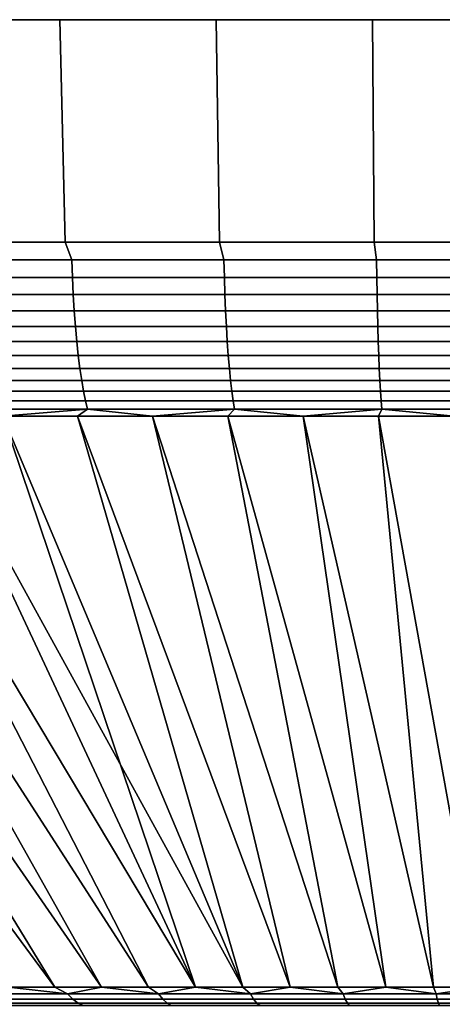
# Model space of a CAD drawing. Header units: metres. Extents: x -109 to 109, y -342 to 66.
# Tile 245 of 256: x 72 to 75.73, y 57.42 to 66.1. Entities that reach past the tile are written whole.
import ezdxf

# ---------------------------------------------------------------- set-up
doc = ezdxf.new("R2010")
doc.units = ezdxf.units.M
doc.layers.add('solid_K_24_62_16_000B91', color=7, linetype='CONTINUOUS')

msp = doc.modelspace()

# ---------------------------------------------------------------- linework, layer by layer
at = {"layer": 'solid_K_24_62_16_000B91'}
for points in [[(69.630226, 66.099998, -31.43182), (70.988869, 66.099998, 31.698273), (72.357658, 66.099998, 31.906019), (70.988869, 66.099998, -31.698273)], [(70.988869, 66.099998, -31.698273), (72.357658, 66.099998, 31.906019), (73.734184, 66.099998, 32.054691), (72.357658, 66.099998, -31.906019)], [(71.048134, 64.137161, 31.357283), (72.402237, 64.137161, 31.562801), (72.357658, 66.099998, 31.906019), (70.988869, 66.099998, 31.698273)], [(72.402237, 64.137161, -31.562801), (71.048134, 64.137161, -31.357283), (70.988869, 66.099998, -31.698273), (72.357658, 66.099998, -31.906019)], [(72.357658, 66.099998, -31.906019), (73.734184, 66.099998, 32.054691), (75.115829, 66.099998, 32.144005), (73.734184, 66.099998, -32.054691)], [(72.402237, 64.137161, 31.562801), (73.763931, 64.137161, 31.709871), (73.734184, 66.099998, 32.054691), (72.357658, 66.099998, 31.906019)], [(73.763939, 64.137161, -31.709873), (72.402237, 64.137161, -31.562801), (72.357658, 66.099998, -31.906019), (73.734184, 66.099998, -32.054691)], [(73.734184, 66.099998, -32.054691), (75.115829, 66.099998, 32.144005), (76.5, 66.099998, 32.173794), (75.115829, 66.099998, -32.144005)], [(73.763931, 64.137161, 31.709871), (75.130699, 64.137161, 31.798223), (75.115829, 66.099998, 32.144005), (73.734184, 66.099998, 32.054691)], [(75.130699, 64.137161, -31.798223), (73.763939, 64.137161, -31.709873), (73.734184, 66.099998, -32.054691), (75.115829, 66.099998, -32.144005)], [(75.130699, 64.137161, 31.798223), (76.5, 64.137161, 31.827694), (76.5, 66.099998, 32.173794), (75.115829, 66.099998, 32.144005)], [(77.884171, 66.099998, 32.144005), (76.5, 66.099998, -32.173794), (75.115829, 66.099998, -32.144005), (76.5, 66.099998, 32.173794)], [(76.5, 64.137161, -31.827694), (75.130699, 64.137161, -31.798223), (75.115829, 66.099998, -32.144005), (76.5, 66.099998, -32.173794)], [(72.461617, 63.98151, 31.536291), (72.402237, 64.137161, 31.562801), (71.048134, 64.137161, 31.357283), (71.126823, 63.98151, 31.336481)], [(72.461617, 63.98151, -31.536291), (71.126823, 63.98151, -31.336481), (71.048134, 64.137161, -31.357283), (72.402237, 64.137161, -31.562801)], [(73.803696, 63.98151, 31.67927), (73.763931, 64.137161, 31.709871), (72.402237, 64.137161, 31.562801), (72.461617, 63.98151, 31.536291)], [(73.803696, 63.98151, -31.67927), (72.461617, 63.98151, -31.536291), (72.402237, 64.137161, -31.562801), (73.763939, 64.137161, -31.709873)], [(75.150635, 63.98151, 31.76516), (75.130699, 64.137161, 31.798223), (73.763931, 64.137161, 31.709871), (73.803696, 63.98151, 31.67927)], [(75.150635, 63.98151, -31.76516), (73.803696, 63.98151, -31.67927), (73.763939, 64.137161, -31.709873), (75.130699, 64.137161, -31.798223)], [(76.5, 63.979797, -31.79336), (75.150635, 63.98151, -31.76516), (75.130699, 64.137161, -31.798223), (76.5, 64.137161, -31.827694)], [(75.150635, 63.98151, 31.76516), (76.5, 63.98151, 31.793806), (76.5, 64.137161, 31.827694), (75.130699, 64.137161, 31.798223)], [(71.126823, 63.98151, -31.336481), (72.461617, 63.98151, -31.536291), (72.467567, 63.827229, -31.48987), (71.134727, 63.827229, -31.290356)], [(72.461617, 63.98151, 31.536291), (71.126823, 63.98151, 31.336481), (71.134727, 63.827229, 31.290356), (72.467567, 63.827229, 31.48987)], [(72.461617, 63.98151, -31.536291), (73.803696, 63.98151, -31.67927), (73.807663, 63.827229, -31.632637), (72.467567, 63.827229, -31.48987)], [(73.803696, 63.98151, 31.67927), (72.461617, 63.98151, 31.536291), (72.467567, 63.827229, 31.48987), (73.807663, 63.827229, 31.632637)], [(73.803696, 63.98151, -31.67927), (75.150635, 63.98151, -31.76516), (75.152618, 63.827229, -31.718401), (73.807663, 63.827229, -31.632637)], [(75.150635, 63.98151, 31.76516), (73.803696, 63.98151, 31.67927), (73.807663, 63.827229, 31.632637), (75.152618, 63.827229, 31.718401)], [(75.150635, 63.98151, -31.76516), (76.5, 63.979797, -31.79336), (76.5, 63.825706, -31.746477), (75.152618, 63.827229, -31.718401)], [(76.5, 63.98151, 31.793806), (75.150635, 63.98151, 31.76516), (75.152618, 63.827229, 31.718401), (76.5, 63.827229, 31.747007)], [(71.134727, 63.827229, -31.290356), (72.467567, 63.827229, -31.48987), (72.475067, 63.677216, -31.431273), (71.144714, 63.677216, -31.23213)], [(72.467567, 63.827229, 31.48987), (71.134727, 63.827229, 31.290356), (71.144714, 63.677216, 31.23213), (72.475067, 63.677216, 31.431273)], [(72.467567, 63.827229, -31.48987), (73.807663, 63.827229, -31.632637), (73.812675, 63.677216, -31.573776), (72.475067, 63.677216, -31.431273)], [(73.807663, 63.827229, 31.632637), (72.467567, 63.827229, 31.48987), (72.475067, 63.677216, 31.431273), (73.812675, 63.677216, 31.573776)], [(73.807663, 63.827229, -31.632637), (75.152618, 63.827229, -31.718401), (75.155128, 63.677216, -31.65938), (73.812675, 63.677216, -31.573776)], [(75.152618, 63.827229, 31.718401), (73.807663, 63.827229, 31.632637), (73.812675, 63.677216, 31.573776), (75.155128, 63.677216, 31.65938)], [(75.152618, 63.827229, -31.718401), (76.5, 63.825706, -31.746477), (76.5, 63.677216, -31.687931), (75.155128, 63.677216, -31.65938)], [(76.5, 63.827229, 31.747007), (75.152618, 63.827229, 31.718401), (75.155128, 63.677216, 31.65938), (76.5, 63.677216, 31.687931)], [(71.144714, 63.677216, -31.23213), (72.475067, 63.677216, -31.431273), (72.484085, 63.532452, -31.360882), (71.156708, 63.532452, -31.162184)], [(72.475067, 63.677216, 31.431273), (71.144714, 63.677216, 31.23213), (71.156708, 63.532452, 31.162184), (72.484085, 63.532452, 31.360882)], [(72.475067, 63.677216, -31.431273), (73.812675, 63.677216, -31.573776), (73.818695, 63.532452, -31.503065), (72.484085, 63.532452, -31.360882)], [(73.812675, 63.677216, 31.573776), (72.475067, 63.677216, 31.431273), (72.484085, 63.532452, 31.360882), (73.818695, 63.532452, 31.503065)], [(73.812675, 63.677216, -31.573776), (75.155128, 63.677216, -31.65938), (75.158134, 63.532452, -31.588478), (73.818695, 63.532452, -31.503065)], [(75.155128, 63.677216, 31.65938), (73.812675, 63.677216, 31.573776), (73.818695, 63.532452, 31.503065), (75.158134, 63.532452, 31.588478)], [(75.155128, 63.677216, -31.65938), (76.5, 63.677216, -31.687931), (76.5, 63.532452, -31.616966), (75.158134, 63.532452, -31.588478)], [(76.5, 63.677216, 31.687931), (75.155128, 63.677216, 31.65938), (75.158134, 63.532452, 31.588478), (76.5, 63.532452, 31.616966)], [(71.156708, 63.532452, -31.162184), (72.484085, 63.532452, -31.360882), (72.494545, 63.393871, -31.279154), (71.170631, 63.393871, -31.080975)], [(72.484085, 63.532452, 31.360882), (71.156708, 63.532452, 31.162184), (71.170631, 63.393871, 31.080975), (72.494545, 63.393871, 31.279154)], [(72.484085, 63.532452, -31.360882), (73.818695, 63.532452, -31.503065), (73.825684, 63.393871, -31.420967), (72.494545, 63.393871, -31.279154)], [(73.818695, 63.532452, 31.503065), (72.484085, 63.532452, 31.360882), (72.494545, 63.393871, 31.279154), (73.825684, 63.393871, 31.420967)], [(73.818695, 63.532452, -31.503065), (75.158134, 63.532452, -31.588478), (75.161636, 63.393871, -31.506157), (73.825684, 63.393871, -31.420967)], [(75.158134, 63.532452, 31.588478), (73.818695, 63.532452, 31.503065), (73.825684, 63.393871, 31.420967), (75.161636, 63.393871, 31.506157)], [(75.158134, 63.532452, -31.588478), (76.5, 63.532452, -31.616966), (76.5, 63.393871, -31.534571), (75.161636, 63.393871, -31.506157)], [(76.5, 63.532452, 31.616966), (75.158134, 63.532452, 31.588478), (75.161636, 63.393871, 31.506157), (76.5, 63.393871, 31.534571)], [(71.170631, 63.393871, -31.080975), (72.494545, 63.393871, -31.279154), (72.506393, 63.262379, -31.186619), (71.186401, 63.262379, -30.989025)], [(72.494545, 63.393871, 31.279154), (71.170631, 63.393871, 31.080975), (71.186401, 63.262379, 30.989025), (72.506393, 63.262379, 31.186619)], [(72.494545, 63.393871, -31.279154), (73.825684, 63.393871, -31.420967), (73.833595, 63.262379, -31.328012), (72.506393, 63.262379, -31.186619)], [(73.825684, 63.393871, 31.420967), (72.494545, 63.393871, 31.279154), (72.506393, 63.262379, 31.186619), (73.833595, 63.262379, 31.328012)], [(73.825684, 63.393871, -31.420967), (75.161636, 63.393871, -31.506157), (75.165596, 63.262379, -31.412951), (73.833595, 63.262379, -31.328012)], [(75.161636, 63.393871, 31.506157), (73.825684, 63.393871, 31.420967), (73.833595, 63.262379, 31.328012), (75.165596, 63.262379, 31.412951)], [(75.161636, 63.393871, -31.506157), (76.5, 63.393871, -31.534571), (76.5, 63.262379, -31.44128), (75.165596, 63.262379, -31.412951)], [(76.5, 63.393871, 31.534571), (75.161636, 63.393871, 31.506157), (75.165596, 63.262379, 31.412951), (76.5, 63.262379, 31.44128)], [(71.186401, 63.262379, -30.989025), (72.506393, 63.262379, -31.186619), (72.519554, 63.138828, -31.083879), (71.203903, 63.138828, -30.886936)], [(72.506393, 63.262379, 31.186619), (71.186401, 63.262379, 30.989025), (71.203903, 63.138828, 30.886936), (72.519554, 63.138828, 31.083879)], [(72.506393, 63.262379, -31.186619), (73.833595, 63.262379, -31.328012), (73.842377, 63.138828, -31.224806), (72.519554, 63.138828, -31.083879)], [(73.833595, 63.262379, 31.328012), (72.506393, 63.262379, 31.186619), (72.519554, 63.138828, 31.083879), (73.842377, 63.138828, 31.224806)], [(73.833595, 63.262379, -31.328012), (75.165596, 63.262379, -31.412951), (75.169991, 63.138828, -31.309465), (73.842377, 63.138828, -31.224806)], [(75.165596, 63.262379, 31.412951), (73.833595, 63.262379, 31.328012), (73.842377, 63.138828, 31.224806), (75.169991, 63.138828, 31.309465)], [(75.165596, 63.262379, -31.412951), (76.5, 63.262379, -31.44128), (76.5, 63.138828, -31.337702), (75.169991, 63.138828, -31.309465)], [(76.5, 63.262379, 31.44128), (75.165596, 63.262379, 31.412951), (75.169991, 63.138828, 31.309465), (76.5, 63.138828, 31.337702)], [(71.203903, 63.138828, -30.886936), (72.519554, 63.138828, -31.083879), (72.533928, 63.024021, -30.971603), (71.22303, 63.024021, -30.775372)], [(72.519554, 63.138828, 31.083879), (71.203903, 63.138828, 30.886936), (71.22303, 63.024021, 30.775372), (72.533928, 63.024021, 30.971603)], [(72.519554, 63.138828, -31.083879), (73.842377, 63.138828, -31.224806), (73.851974, 63.024021, -31.11202), (72.533928, 63.024021, -30.971603)], [(73.842377, 63.138828, 31.224806), (72.519554, 63.138828, 31.083879), (72.533928, 63.024021, 30.971603), (73.851974, 63.024021, 31.11202)], [(73.842377, 63.138828, -31.224806), (75.169991, 63.138828, -31.309465), (75.174797, 63.024021, -31.196373), (73.851974, 63.024021, -31.11202)], [(75.169991, 63.138828, 31.309465), (73.842377, 63.138828, 31.224806), (73.851974, 63.024021, 31.11202), (75.174797, 63.024021, 31.196373)], [(75.169991, 63.138828, -31.309465), (76.5, 63.138828, -31.337702), (76.5, 63.024021, -31.224508), (75.174797, 63.024021, -31.196373)], [(76.5, 63.138828, 31.337702), (75.169991, 63.138828, 31.309465), (75.174797, 63.024021, 31.196373), (76.5, 63.024021, 31.224508)], [(71.22303, 63.024021, -30.775372), (72.533928, 63.024021, -30.971603), (72.549438, 62.918705, -30.850517), (71.24366, 62.918705, -30.655054)], [(72.533928, 63.024021, 30.971603), (71.22303, 63.024021, 30.775372), (71.24366, 62.918705, 30.655054), (72.549438, 62.918705, 30.850517)], [(72.533928, 63.024021, -30.971603), (73.851974, 63.024021, -31.11202), (73.862328, 62.918705, -30.990387), (72.549438, 62.918705, -30.850517)], [(73.851974, 63.024021, 31.11202), (72.533928, 63.024021, 30.971603), (72.549438, 62.918705, 30.850517), (73.862328, 62.918705, 30.990387)], [(73.851974, 63.024021, -31.11202), (75.174797, 63.024021, -31.196373), (75.179977, 62.918705, -31.074409), (73.862328, 62.918705, -30.990387)], [(75.174797, 63.024021, 31.196373), (73.851974, 63.024021, 31.11202), (73.862328, 62.918705, 30.990387), (75.179977, 62.918705, 31.074409)], [(75.174797, 63.024021, -31.196373), (76.5, 63.024021, -31.224508), (76.5, 62.918705, -31.102434), (75.179977, 62.918705, -31.074409)], [(76.5, 63.024021, 31.224508), (75.174797, 63.024021, 31.196373), (75.179977, 62.918705, 31.074409), (76.5, 62.918705, 31.102434)], [(71.24366, 62.918705, -30.655054), (72.549438, 62.918705, -30.850517), (72.565971, 62.823563, -30.721413), (71.265663, 62.823563, -30.526768)], [(72.549438, 62.918705, 30.850517), (71.24366, 62.918705, 30.655054), (71.265663, 62.823563, 30.526768), (72.565971, 62.823563, 30.721413)], [(72.549438, 62.918705, -30.850517), (73.862328, 62.918705, -30.990387), (73.873367, 62.823563, -30.860697), (72.565971, 62.823563, -30.721413)], [(73.862328, 62.918705, 30.990387), (72.549438, 62.918705, 30.850517), (72.565971, 62.823563, 30.721413), (73.873367, 62.823563, 30.860697)], [(73.862328, 62.918705, -30.990387), (75.179977, 62.918705, -31.074409), (75.185501, 62.823563, -30.944368), (73.873367, 62.823563, -30.860697)], [(75.179977, 62.918705, 31.074409), (73.862328, 62.918705, 30.990387), (73.873367, 62.823563, 30.860697), (75.185501, 62.823563, 30.944368)], [(75.179977, 62.918705, -31.074409), (76.5, 62.918705, -31.102434), (76.5, 62.823563, -30.972275), (75.185501, 62.823563, -30.944368)], [(76.5, 62.918705, 31.102434), (75.179977, 62.918705, 31.074409), (75.185501, 62.823563, 30.944368), (76.5, 62.823563, 30.972275)], [(71.265663, 62.823563, -30.526768), (72.565971, 62.823563, -30.721413), (72.58342, 62.739212, -30.585125), (71.288879, 62.739212, -30.391344)], [(72.565971, 62.823563, 30.721413), (71.265663, 62.823563, 30.526768), (71.288879, 62.739212, 30.391344), (72.58342, 62.739212, 30.585125)], [(72.565971, 62.823563, -30.721413), (73.873367, 62.823563, -30.860697), (73.885017, 62.739212, -30.723791), (72.58342, 62.739212, -30.585125)], [(73.873367, 62.823563, 30.860697), (72.565971, 62.823563, 30.721413), (72.58342, 62.739212, 30.585125), (73.885017, 62.739212, 30.723791)], [(73.873367, 62.823563, -30.860697), (75.185501, 62.823563, -30.944368), (75.19133, 62.739212, -30.807091), (73.885017, 62.739212, -30.723791)], [(75.185501, 62.823563, 30.944368), (73.873367, 62.823563, 30.860697), (73.885017, 62.739212, 30.723791), (75.19133, 62.739212, 30.807091)], [(75.185501, 62.823563, -30.944368), (76.5, 62.823563, -30.972275), (76.5, 62.739212, -30.834875), (75.19133, 62.739212, -30.807091)], [(76.5, 62.823563, 30.972275), (75.185501, 62.823563, 30.944368), (75.19133, 62.739212, 30.807091), (76.5, 62.739212, 30.834875)], [(71.288879, 62.739212, -30.391344), (72.58342, 62.739212, -30.585125), (72.601677, 62.666206, -30.442543), (71.313171, 62.666206, -30.249664)], [(72.58342, 62.739212, 30.585125), (71.288879, 62.739212, 30.391344), (71.313171, 62.666206, 30.249664), (72.601677, 62.666206, 30.442543)], [(72.58342, 62.739212, -30.585125), (73.885017, 62.739212, -30.723791), (73.897209, 62.666206, -30.580563), (72.601677, 62.666206, -30.442543)], [(73.885017, 62.739212, 30.723791), (72.58342, 62.739212, 30.585125), (72.601677, 62.666206, 30.442543), (73.897209, 62.666206, 30.580563)], [(73.885017, 62.739212, -30.723791), (75.19133, 62.739212, -30.807091), (75.197433, 62.666206, -30.663473), (73.897209, 62.666206, -30.580563)], [(75.19133, 62.739212, 30.807091), (73.885017, 62.739212, 30.723791), (73.897209, 62.666206, 30.580563), (75.197433, 62.666206, 30.663473)], [(75.19133, 62.739212, -30.807091), (76.5, 62.739212, -30.834875), (76.5, 62.666206, -30.691128), (75.197433, 62.666206, -30.663473)], [(76.5, 62.739212, 30.834875), (75.19133, 62.739212, 30.807091), (75.197433, 62.666206, 30.663473), (76.5, 62.666206, 30.691128)], [(67.953499, 62.605068, 29.321976), (71.904671, 57.568859, 16.060768), (72.313049, 57.568859, 16.172037), (68.595192, 62.605068, 29.50144)], [(69.240631, 62.605068, -29.666859), (72.313034, 57.568859, -16.172033), (71.904655, 57.568859, -16.060764), (68.595177, 62.605068, -29.501436)], [(68.595192, 62.605068, 29.50144), (72.313049, 57.568859, 16.172037), (72.724083, 57.568859, 16.272917), (69.240654, 62.605068, 29.666864)], [(69.889542, 62.605068, -29.818163), (72.724068, 57.568859, -16.272913), (72.313034, 57.568859, -16.172033), (69.240631, 62.605068, -29.666859)], [(69.240654, 62.605068, 29.666864), (72.724083, 57.568859, 16.272917), (73.137512, 57.568859, 16.363344), (69.889565, 62.605068, 29.818167)], [(70.541595, 62.605068, -29.955275), (73.137497, 57.568859, -16.36334), (72.724068, 57.568859, -16.272913), (69.889542, 62.605068, -29.818163)], [(69.889565, 62.605068, 29.818167), (73.137512, 57.568859, 16.363344), (73.553085, 57.568859, 16.443268), (70.541618, 62.605068, 29.955278)], [(71.196487, 62.605068, -30.078127), (73.55307, 57.568859, -16.443264), (73.137497, 57.568859, -16.36334), (70.541595, 62.605068, -29.955275)], [(70.541618, 62.605068, 29.955278), (73.553085, 57.568859, 16.443268), (73.970535, 57.568859, 16.512636), (71.19651, 62.605068, 30.078131)], [(71.196487, 62.605068, -30.078127), (71.853905, 62.605068, -30.186665), (73.55307, 57.568859, -16.443264)], [(71.853928, 62.605068, 30.186668), (71.19651, 62.605068, 30.078131), (73.970535, 57.568859, 16.512636)], [(71.313171, 62.666206, -30.249664), (72.601677, 62.666206, -30.442543), (71.853905, 62.605068, -30.186665)], [(72.601677, 62.666206, 30.442543), (71.313171, 62.666206, 30.249664), (71.853928, 62.605068, 30.186668), (72.51355, 62.605068, 30.280838)], [(72.601677, 62.666206, -30.442543), (72.513527, 62.605068, -30.280836), (71.853905, 62.605068, -30.186665)], [(72.513527, 62.605068, -30.280836), (73.97052, 57.568859, -16.512632), (73.55307, 57.568859, -16.443264), (71.853905, 62.605068, -30.186665)], [(71.853928, 62.605068, 30.186668), (73.970535, 57.568859, 16.512636), (74.389595, 57.568859, 16.571407), (72.51355, 62.605068, 30.280838)], [(72.601677, 62.666206, -30.442543), (73.175041, 62.605068, -30.360594), (72.513527, 62.605068, -30.280836)], [(73.175041, 62.605068, -30.360594), (74.38958, 57.568859, -16.571405), (73.97052, 57.568859, -16.512632), (72.513527, 62.605068, -30.280836)], [(72.601677, 62.666206, 30.442543), (72.51355, 62.605068, 30.280838), (73.175064, 62.605068, 30.360596)], [(72.51355, 62.605068, 30.280838), (74.389595, 57.568859, 16.571407), (74.81002, 57.568859, 16.619545), (73.175064, 62.605068, 30.360596)], [(72.601677, 62.666206, -30.442543), (73.897209, 62.666206, -30.580563), (73.175041, 62.605068, -30.360594)], [(73.897209, 62.666206, 30.580563), (72.601677, 62.666206, 30.442543), (73.175064, 62.605068, 30.360596), (73.838165, 62.605068, 30.425903)], [(73.897209, 62.666206, -30.580563), (73.838142, 62.605068, -30.425901), (73.175041, 62.605068, -30.360594)], [(73.838142, 62.605068, -30.425901), (74.810005, 57.568859, -16.619545), (74.38958, 57.568859, -16.571405), (73.175041, 62.605068, -30.360594)], [(73.175064, 62.605068, 30.360596), (74.81002, 57.568859, 16.619545), (75.231537, 57.568859, 16.657021), (73.838165, 62.605068, 30.425903)], [(73.897209, 62.666206, -30.580563), (74.502502, 62.605068, -30.476728), (73.838142, 62.605068, -30.425901)], [(74.502502, 62.605068, -30.476728), (75.231522, 57.568859, -16.657019), (74.810005, 57.568859, -16.619545), (73.838142, 62.605068, -30.425901)], [(73.897209, 62.666206, 30.580563), (73.838165, 62.605068, 30.425903), (74.502518, 62.605068, 30.47673)], [(73.838165, 62.605068, 30.425903), (75.231537, 57.568859, 16.657021), (75.653877, 57.568859, 16.683807), (74.502518, 62.605068, 30.47673)], [(73.897209, 62.666206, -30.580563), (75.197433, 62.666206, -30.663473), (74.502502, 62.605068, -30.476728)], [(75.197433, 62.666206, 30.663473), (73.897209, 62.666206, 30.580563), (74.502518, 62.605068, 30.47673), (75.167824, 62.605068, 30.51305)], [(75.197433, 62.666206, -30.663473), (75.167809, 62.605068, -30.51305), (74.502502, 62.605068, -30.476728)], [(75.167809, 62.605068, -30.51305), (75.65387, 57.568859, -16.683807), (75.231522, 57.568859, -16.657019), (74.502502, 62.605068, -30.476728)], [(74.502518, 62.605068, 30.47673), (75.653877, 57.568859, 16.683807), (76.07679, 57.568859, 16.699886), (75.167824, 62.605068, 30.51305)], [(75.197433, 62.666206, -30.663473), (75.833748, 62.605068, -30.534851), (75.167809, 62.605068, -30.51305)], [(75.833748, 62.605068, -30.534851), (76.076782, 57.568859, -16.699886), (75.65387, 57.568859, -16.683807), (75.167809, 62.605068, -30.51305)], [(75.197433, 62.666206, 30.663473), (75.167824, 62.605068, 30.51305), (75.833755, 62.605068, 30.534851)], [(75.167824, 62.605068, 30.51305), (76.07679, 57.568859, 16.699886), (76.5, 57.568859, 16.705248), (75.833755, 62.605068, 30.534851)], [(76.5, 62.666206, 30.691128), (75.197433, 62.666206, 30.663473), (75.833755, 62.605068, 30.534851), (76.5, 62.605068, 30.542118)], [(75.197433, 62.666206, -30.663473), (76.5, 62.666206, -30.691128), (75.833748, 62.605068, -30.534851)], [(72.423584, 57.508629, 16.0091), (71.904671, 57.568859, 16.060768), (71.630661, 57.508629, 15.786006)], [(72.423584, 57.508629, -16.0091), (71.630661, 57.508629, -15.786006), (71.904655, 57.568859, -16.060764), (72.313034, 57.568859, -16.172033)], [(72.423584, 57.508629, 16.0091), (72.313049, 57.568859, 16.172037), (71.904671, 57.568859, 16.060768)], [(72.423584, 57.508629, -16.0091), (72.313034, 57.568859, -16.172033), (72.724068, 57.568859, -16.272913)], [(72.423584, 57.508629, 16.0091), (72.724083, 57.568859, 16.272917), (72.313049, 57.568859, 16.172037)], [(73.226639, 57.508629, 16.19239), (72.724083, 57.568859, 16.272917), (72.423584, 57.508629, 16.0091)], [(73.226639, 57.508629, -16.19239), (72.423584, 57.508629, -16.0091), (72.724068, 57.568859, -16.272913), (73.137497, 57.568859, -16.36334)], [(73.226639, 57.508629, 16.19239), (73.137512, 57.568859, 16.363344), (72.724083, 57.568859, 16.272917)], [(73.226639, 57.508629, -16.19239), (73.137497, 57.568859, -16.36334), (73.55307, 57.568859, -16.443264)], [(73.226639, 57.508629, 16.19239), (73.553085, 57.568859, 16.443268), (73.137512, 57.568859, 16.363344)], [(74.037834, 57.508629, 16.335426), (73.553085, 57.568859, 16.443268), (73.226639, 57.508629, 16.19239)], [(74.037834, 57.508629, -16.335426), (73.226639, 57.508629, -16.19239), (73.55307, 57.568859, -16.443264), (73.97052, 57.568859, -16.512632)], [(74.037834, 57.508629, 16.335426), (73.970535, 57.568859, 16.512636), (73.553085, 57.568859, 16.443268)], [(74.037834, 57.508629, -16.335426), (73.97052, 57.568859, -16.512632), (74.38958, 57.568859, -16.571405)], [(74.037834, 57.508629, 16.335426), (74.389595, 57.568859, 16.571407), (73.970535, 57.568859, 16.512636)], [(74.855148, 57.508629, 16.437849), (74.389595, 57.568859, 16.571407), (74.037834, 57.508629, 16.335426)], [(74.855148, 57.508629, -16.437849), (74.037834, 57.508629, -16.335426), (74.38958, 57.568859, -16.571405), (74.810005, 57.568859, -16.619545)], [(74.855148, 57.508629, 16.437849), (74.81002, 57.568859, 16.619545), (74.389595, 57.568859, 16.571407)], [(74.855148, 57.508629, -16.437849), (74.810005, 57.568859, -16.619545), (75.231522, 57.568859, -16.657019)], [(74.855148, 57.508629, 16.437849), (75.231537, 57.568859, 16.657021), (74.81002, 57.568859, 16.619545)], [(75.676552, 57.508629, 16.499405), (75.231537, 57.568859, 16.657021), (74.855148, 57.508629, 16.437849)], [(75.676552, 57.508629, -16.499405), (74.855148, 57.508629, -16.437849), (75.231522, 57.568859, -16.657019), (75.65387, 57.568859, -16.683807)], [(75.676552, 57.508629, 16.499405), (75.653877, 57.568859, 16.683807), (75.231537, 57.568859, 16.657021)], [(75.676552, 57.508629, -16.499405), (75.65387, 57.568859, -16.683807), (76.076782, 57.568859, -16.699886)], [(75.676552, 57.508629, 16.499405), (76.07679, 57.568859, 16.699886), (75.653877, 57.568859, 16.683807)], [(76.5, 57.508629, -16.519941), (75.676552, 57.508629, -16.499405), (76.076782, 57.568859, -16.699886), (76.5, 57.568859, -16.705248)], [(76.5, 57.508629, 16.519941), (76.07679, 57.568859, 16.699886), (75.676552, 57.508629, 16.499405)], [(71.630661, 57.508629, -15.786006), (72.423584, 57.508629, -16.0091), (72.470421, 57.461269, -15.825155), (71.686607, 57.461269, -15.604626)], [(72.423584, 57.508629, 16.0091), (71.630661, 57.508629, 15.786006), (71.686607, 57.461269, 15.604626), (72.470421, 57.461269, 15.825155)], [(72.423584, 57.508629, -16.0091), (73.226639, 57.508629, -16.19239), (73.264252, 57.461269, -16.006342), (72.470421, 57.461269, -15.825155)], [(73.226639, 57.508629, 16.19239), (72.423584, 57.508629, 16.0091), (72.470421, 57.461269, 15.825155), (73.264252, 57.461269, 16.006342)], [(73.226639, 57.508629, -16.19239), (74.037834, 57.508629, -16.335426), (74.066124, 57.461269, -16.147734), (73.264252, 57.461269, -16.006342)], [(74.037834, 57.508629, 16.335426), (73.226639, 57.508629, 16.19239), (73.264252, 57.461269, 16.006342), (74.066124, 57.461269, 16.147734)], [(74.037834, 57.508629, -16.335426), (74.855148, 57.508629, -16.437849), (74.874046, 57.461269, -16.24898), (74.066124, 57.461269, -16.147734)], [(74.855148, 57.508629, 16.437849), (74.037834, 57.508629, 16.335426), (74.066124, 57.461269, 16.147734), (74.874046, 57.461269, 16.24898)], [(74.855148, 57.508629, -16.437849), (75.676552, 57.508629, -16.499405), (75.686012, 57.461269, -16.309828), (74.874046, 57.461269, -16.24898)], [(75.676552, 57.508629, 16.499405), (74.855148, 57.508629, 16.437849), (74.874046, 57.461269, 16.24898), (75.686012, 57.461269, 16.309828)], [(75.676552, 57.508629, -16.499405), (76.5, 57.508629, -16.519941), (76.5, 57.461269, -16.330128), (75.686012, 57.461269, -16.309828)], [(76.5, 57.508629, 16.519941), (75.676552, 57.508629, 16.499405), (75.686012, 57.461269, 16.309828), (76.5, 57.461269, 16.330128)], [(71.686607, 57.461269, -15.604626), (72.470421, 57.461269, -15.825155), (72.51796, 57.427277, -15.638456), (71.743401, 57.427277, -15.420528)], [(72.470421, 57.461269, 15.825155), (71.686607, 57.461269, 15.604626), (71.743401, 57.427277, 15.420528), (72.51796, 57.427277, 15.638456)], [(71.743401, 57.427277, -15.420528), (72.51796, 57.427277, -15.638456), (72.565971, 57.406822, -15.449912), (71.800743, 57.406822, -15.234612)], [(72.51796, 57.427277, 15.638456), (71.743401, 57.427277, 15.420528), (71.800743, 57.406822, 15.234612), (72.565971, 57.406822, 15.449912)], [(72.470421, 57.461269, -15.825155), (73.264252, 57.461269, -16.006342), (73.302422, 57.427277, -15.817505), (72.51796, 57.427277, -15.638456)], [(73.264252, 57.461269, 16.006342), (72.470421, 57.461269, 15.825155), (72.51796, 57.427277, 15.638456), (73.302422, 57.427277, 15.817505)], [(72.51796, 57.427277, -15.638456), (73.302422, 57.427277, -15.817505), (73.340973, 57.406822, -15.626802), (72.565971, 57.406822, -15.449912)], [(73.302422, 57.427277, 15.817505), (72.51796, 57.427277, 15.638456), (72.565971, 57.406822, 15.449912), (73.340973, 57.406822, 15.626802)], [(73.264252, 57.461269, -16.006342), (74.066124, 57.461269, -16.147734), (74.094833, 57.427277, -15.957229), (73.302422, 57.427277, -15.817505)], [(74.066124, 57.461269, 16.147734), (73.264252, 57.461269, 16.006342), (73.302422, 57.427277, 15.817505), (74.094833, 57.427277, 15.957229)], [(73.302422, 57.427277, -15.817505), (74.094833, 57.427277, -15.957229), (74.123833, 57.406822, -15.764841), (73.340973, 57.406822, -15.626802)], [(74.094833, 57.427277, 15.957229), (73.302422, 57.427277, 15.817505), (73.340973, 57.406822, 15.626802), (74.123833, 57.406822, 15.764841)], [(74.066124, 57.461269, -16.147734), (74.874046, 57.461269, -16.24898), (74.893227, 57.427277, -16.05728), (74.094833, 57.427277, -15.957229)], [(74.874046, 57.461269, 16.24898), (74.066124, 57.461269, 16.147734), (74.094833, 57.427277, 15.957229), (74.893227, 57.427277, 16.05728)], [(74.094833, 57.427277, -15.957229), (74.893227, 57.427277, -16.05728), (74.912598, 57.406822, -15.863687), (74.123833, 57.406822, -15.764841)], [(74.893227, 57.427277, 16.05728), (74.094833, 57.427277, 15.957229), (74.123833, 57.406822, 15.764841), (74.912598, 57.406822, 15.863687)], [(74.874046, 57.461269, -16.24898), (75.686012, 57.461269, -16.309828), (75.69561, 57.427277, -16.117411), (74.893227, 57.427277, -16.05728)], [(75.686012, 57.461269, 16.309828), (74.874046, 57.461269, 16.24898), (74.893227, 57.427277, 16.05728), (75.69561, 57.427277, 16.117411)], [(74.893227, 57.427277, -16.05728), (75.69561, 57.427277, -16.117411), (75.705315, 57.406822, -15.923092), (74.912598, 57.406822, -15.863687)], [(75.69561, 57.427277, 16.117411), (74.893227, 57.427277, 16.05728), (74.912598, 57.406822, 15.863687), (75.705315, 57.406822, 15.923092)], [(75.686012, 57.461269, -16.309828), (76.5, 57.461269, -16.330128), (76.5, 57.427277, -16.13747), (75.69561, 57.427277, -16.117411)], [(76.5, 57.461269, 16.330128), (75.686012, 57.461269, 16.309828), (75.69561, 57.427277, 16.117411), (76.5, 57.427277, 16.13747)], [(75.69561, 57.427277, -16.117411), (76.5, 57.427277, -16.13747), (76.5, 57.406822, -15.94291), (75.705315, 57.406822, -15.923092)], [(76.5, 57.427277, 16.13747), (75.69561, 57.427277, 16.117411), (75.705315, 57.406822, 15.923092), (76.5, 57.406822, 15.94291)]]:
    msp.add_3dface(points, dxfattribs=at)

doc.saveas('drawing.dxf')
